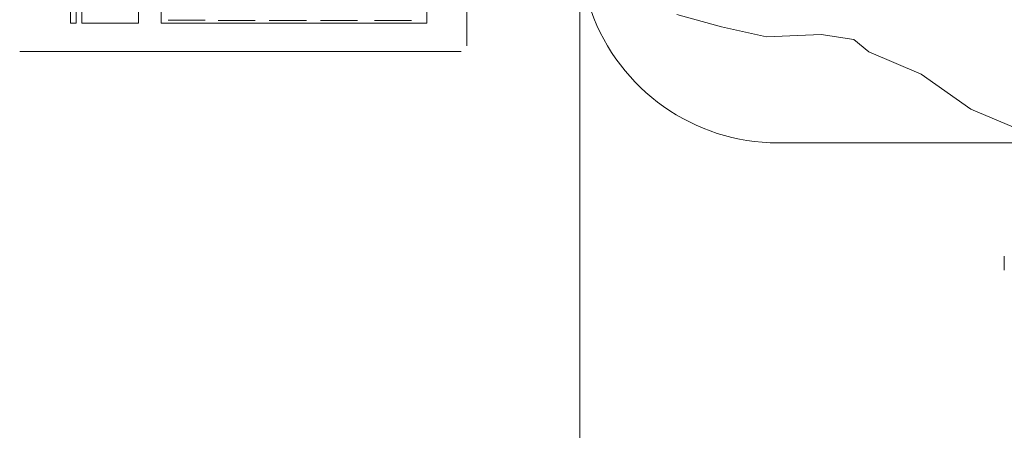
# Model space of a CAD drawing. Header units: feet. Extents: x 8 to 127, y 6 to 90.
# Tile 168 of 256: x 33.7163 to 33.8902, y 58.8435 to 58.916. Entities that reach past the tile are written whole.
import ezdxf

# ---------------------------------------------------------------- set-up
doc = ezdxf.new("R2010")
doc.units = ezdxf.units.FT
doc.header["$MEASUREMENT"] = 0
for name, color, linetype in [('MOBILARIO', 8, 'Continuous'), ('MOBILIARIO', 250, 'Continuous'), ('MOBILIÁRIO 01', 250, 'Continuous')]:
    doc.layers.add(name, color=color, linetype=linetype)

msp = doc.modelspace()

# ---------------------------------------------------------------- linework, layer by layer
at = {"layer": 'MOBILARIO', "lineweight": 5}
for p, q in [((33.79527, 58.91141), (33.79527, 59.13941)), ((33.79527, 58.91141), (33.79527, 59.13941)), ((33.72527, 59.09341), (33.72527, 58.91541)), ((33.72527, 59.09341), (33.72527, 58.91541)), ((33.72627, 58.91541), (33.72627, 59.09341)), ((33.72627, 58.91541), (33.72627, 59.09341)), ((33.74127, 59.05991), (33.74127, 58.91541)), ((33.74127, 59.05991), (33.74127, 58.91541)), ((33.78821, 58.91541), (33.78821, 58.93041)), ((33.78821, 58.91541), (33.78821, 58.93041)), ((33.72727, 58.91541), (33.72727, 58.92541)), ((33.72727, 58.91541), (33.72727, 58.92541)), ((33.73727, 58.92541), (33.73727, 58.91541)), ((33.73727, 58.92541), (33.73727, 58.91541)), ((33.72527, 58.91541), (33.72627, 58.91541)), ((33.72527, 58.91541), (33.72627, 58.91541)), ((33.73727, 58.91541), (33.72727, 58.91541)), ((33.73727, 58.91541), (33.72727, 58.91541)), ((33.74127, 58.91541), (33.78821, 58.91541)), ((33.74127, 58.91541), (33.78821, 58.91541)), ((33.74253, 58.91594), (33.74903, 58.91594)), ((33.74253, 58.91594), (33.74903, 58.91594)), ((33.75787, 58.91591), (33.75133, 58.91591)), ((33.75787, 58.91591), (33.75133, 58.91591)), ((33.76692, 58.91591), (33.76037, 58.91591)), ((33.76692, 58.91591), (33.76037, 58.91591)), ((33.77596, 58.91591), (33.76942, 58.91591)), ((33.77596, 58.91591), (33.76942, 58.91591)), ((33.78551, 58.91591), (33.77896, 58.91591)), ((33.78551, 58.91591), (33.77896, 58.91591)), ((33.71627, 58.91041), (33.79427, 58.91041)), ((33.71627, 58.91041), (33.79427, 58.91041))]:
    msp.add_line(p, q, dxfattribs=at)
at = {"layer": 'MOBILIARIO', "lineweight": 5}
msp.add_line((33.81522, 59.40195), (33.81522, 58.65195), dxfattribs=at)
at = {"layer": 'MOBILIÁRIO 01', "lineweight": 5}
for p, q in [((33.84027, 58.91477), (33.83234, 58.91697)), ((33.8482, 58.913), (33.84027, 58.91477)), ((33.85789, 58.91345), (33.8482, 58.913)), ((33.86362, 58.91256), (33.85789, 58.91345)), ((33.86626, 58.91036), (33.86362, 58.91256)), ((33.87551, 58.9064), (33.86626, 58.91036)), ((33.88432, 58.90023), (33.87551, 58.9064)), ((33.90106, 58.89318), (33.88432, 58.90023)), ((33.89842, 58.89429), (33.85022, 58.89429)), ((33.89022, 58.87179), (33.89022, 58.87429))]:
    msp.add_line(p, q, dxfattribs=at)
msp.add_arc((33.85022, 58.92929), 0.035, 199.5349, 270, dxfattribs=at)

doc.saveas('drawing.dxf')
